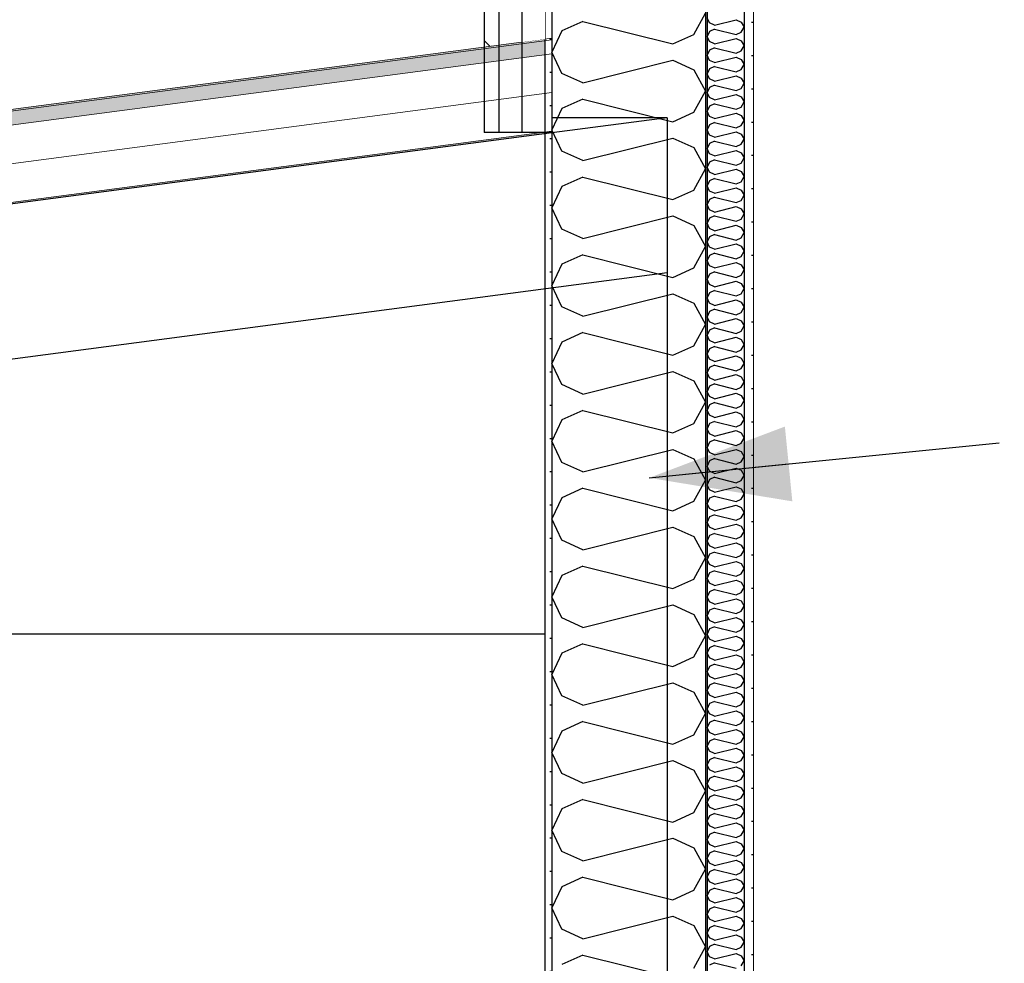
# Model space of a CAD drawing. Header units: millimetres. Extents: x -82116 to -59237, y -2070 to 13065.
# Tile 35 of 66: x -70766 to -69485, y 7415 to 8642. Entities that reach past the tile are written whole.
import ezdxf

# ---------------------------------------------------------------- set-up
doc = ezdxf.new("R2010")
doc.units = ezdxf.units.MM
doc.header["$LTSCALE"] = 0.5
doc.header["$MEASUREMENT"] = 0
doc.linetypes.add('PLINE', pattern=[0])
doc.linetypes.add('Wipeout_Contour', pattern=[2000, 0, -2000])
for name, color, linetype in [('232- Ikke-bærende yttervegger', 7, 'Continuous'), ('232- Ikke-bærende yttervegger (Skravur)(Nye konstruksjoner)', 7, 'Continuous'), ('232- Ikke-bærende yttervegger(Nye konstruksjoner)', 7, 'Continuous'), ('235- Utvendig kledning og overflate (Skravur)(Nye konstruksjoner)', 7, 'Continuous'), ('235- Utvendig kledning og overflate(Nye konstruksjoner)', 7, 'Continuous'), ('261- Primærkonstruksjon (tak)', 7, 'Continuous'), ('262- Taktekking (Skravur)(Nye konstruksjoner)', 7, 'Continuous'), ('832- Tekst bygning(Nye konstruksjoner)', 7, 'Continuous')]:
    doc.layers.add(name, color=color, linetype=linetype)
doc.layers.add('236- Innvendig kledning og overflate(Nye konstruksjoner)', color=7, linetype='Continuous', lineweight=0)
doc.layers.add('262- Taktekking(Nye konstruksjoner)', color=7, linetype='Continuous', lineweight=0)
doc.dimstyles.new('GENERATED_STYLE__2', dxfattribs={"dimtxt": 0.18, "dimasz": 182.4, "dimexe": 0.18, "dimexo": 0.0625, "dimgap": 0, "dimtad": 0, "dimtih": 1, "dimtoh": 1, "dimdec": 4, "dimzin": 0, "dimdsep": 46, "dimcen": 0.09, "dimadec": 0, "dimazin": 0, "dimtfac": 1, "dimtdec": 4, "dimtmove": 0, "dimatfit": 3, "dimldrblk": 'ARROWHEAD_5', "dimfxl": 1, "dimtolj": 1, "dimtzin": 0, "dimarcsym": 0})
pattern_1 = [(0, (0, 0), (0, 43.30127), [0, -25]), (0, (12.5, 21.65), (0, 43.30127), [0, -25])]

# ---------------------------------------------------------------- blocks, each defined once
blk = doc.blocks.new('*X18')
at = {"layer": '232- Ikke-bærende yttervegger (Skravur)(Nye konstruksjoner)', "linetype": 'PLINE'}
for p, q in [((-69868, 8637.5), (-69871.2, 8644.1)), ((-69861.5, 8634.5), (-69868, 8637.5)), ((-69861.5, 8634.5), (-69833.4, 8641.6)), ((-69833.4, 8641.6), (-69826.9, 8638.6)), ((-69826.9, 8638.6), (-69823.2, 8632)), ((-69868, 8626.5), (-69871.2, 8619.9)), ((-69861.5, 8629.4), (-69868, 8626.5)), ((-69861.5, 8629.4), (-69833.4, 8622.4)), ((-69833.4, 8622.4), (-69826.9, 8625.4)), ((-69826.9, 8625.4), (-69823.2, 8632)), ((-69868, 8613.2), (-69871.2, 8619.9)), ((-69861.5, 8610.3), (-69868, 8613.2)), ((-69861.5, 8610.3), (-69833.4, 8617.3)), ((-69833.4, 8617.3), (-69826.9, 8614.3)), ((-69826.9, 8614.3), (-69823.2, 8607.7)), ((-69868, 8602.2), (-69871.2, 8595.6)), ((-69861.5, 8605.2), (-69868, 8602.2)), ((-69861.5, 8605.2), (-69833.4, 8598.1)), ((-69833.4, 8598.1), (-69826.9, 8601.1)), ((-69826.9, 8601.1), (-69823.2, 8607.7)), ((-69868, 8588.9), (-69871.2, 8595.6)), ((-69861.5, 8586), (-69868, 8588.9)), ((-69861.5, 8586), (-69833.4, 8593)), ((-69833.4, 8593), (-69826.9, 8590.1)), ((-69826.9, 8590.1), (-69823.2, 8583.4)), ((-69826.9, 8576.8), (-69823.2, 8583.4)), ((-69868, 8577.9), (-69871.2, 8571.3)), ((-69868, 8564.7), (-69871.2, 8571.3)), ((-69861.5, 8580.9), (-69868, 8577.9)), ((-69861.5, 8580.9), (-69833.4, 8573.8)), ((-69833.4, 8573.8), (-69826.9, 8576.8)), ((-69861.5, 8561.7), (-69868, 8564.7)), ((-69861.5, 8561.7), (-69833.4, 8568.7)), ((-69833.4, 8568.7), (-69826.9, 8565.8)), ((-69826.9, 8565.8), (-69823.2, 8559.1)), ((-69826.9, 8552.5), (-69823.2, 8559.1)), ((-69868, 8553.6), (-69871.2, 8547)), ((-69868, 8540.4), (-69871.2, 8547)), ((-69861.5, 8556.6), (-69868, 8553.6)), ((-69861.5, 8556.6), (-69833.4, 8549.6)), ((-69833.4, 8549.6), (-69826.9, 8552.5)), ((-69861.5, 8537.4), (-69868, 8540.4)), ((-69861.5, 8532.3), (-69868, 8529.4)), ((-69861.5, 8537.4), (-69833.4, 8544.5)), ((-69861.5, 8532.3), (-69833.4, 8525.3)), ((-69833.4, 8544.5), (-69826.9, 8541.5)), ((-69826.9, 8541.5), (-69823.2, 8534.9)), ((-69826.9, 8528.2), (-69823.2, 8534.9)), ((-69868, 8529.4), (-69871.2, 8522.7)), ((-69868, 8516.1), (-69871.2, 8522.7)), ((-69861.5, 8513.1), (-69833.4, 8520.2)), ((-69833.4, 8525.3), (-69826.9, 8528.2)), ((-69833.4, 8520.2), (-69826.9, 8517.2)), ((-69861.5, 8513.1), (-69868, 8516.1)), ((-69861.5, 8508), (-69868, 8505.1)), ((-69861.5, 8508), (-69833.4, 8501)), ((-69826.9, 8517.2), (-69823.2, 8510.6)), ((-69826.9, 8504), (-69823.2, 8510.6)), ((-69868, 8505.1), (-69871.2, 8498.4)), ((-69868, 8491.8), (-69871.2, 8498.4)), ((-69861.5, 8488.9), (-69833.4, 8495.9)), ((-69833.4, 8501), (-69826.9, 8504)), ((-69833.4, 8495.9), (-69826.9, 8492.9)), ((-69861.5, 8488.9), (-69868, 8491.8)), ((-69861.5, 8483.8), (-69868, 8480.8)), ((-69861.5, 8483.8), (-69833.4, 8476.7)), ((-69826.9, 8492.9), (-69823.2, 8486.3)), ((-69826.9, 8479.7), (-69823.2, 8486.3)), ((-69868, 8480.8), (-69871.2, 8474.2)), ((-69868, 8467.5), (-69871.2, 8474.2)), ((-69861.5, 8464.6), (-69833.4, 8471.6)), ((-69833.4, 8476.7), (-69826.9, 8479.7)), ((-69833.4, 8471.6), (-69826.9, 8468.7)), ((-69826.9, 8468.7), (-69823.2, 8462)), ((-69868, 8456.5), (-69871.2, 8449.9)), ((-69861.5, 8464.6), (-69868, 8467.5)), ((-69861.5, 8459.5), (-69868, 8456.5)), ((-69861.5, 8459.5), (-69833.4, 8452.4)), ((-69833.4, 8452.4), (-69826.9, 8455.4)), ((-69826.9, 8455.4), (-69823.2, 8462)), ((-69868, 8443.3), (-69871.2, 8449.9)), ((-69861.5, 8440.3), (-69868, 8443.3)), ((-69861.5, 8440.3), (-69833.4, 8447.3)), ((-69833.4, 8447.3), (-69826.9, 8444.4)), ((-69826.9, 8444.4), (-69823.2, 8437.7)), ((-69868, 8432.2), (-69871.2, 8425.6)), ((-69861.5, 8435.2), (-69868, 8432.2)), ((-69861.5, 8435.2), (-69833.4, 8428.2)), ((-69833.4, 8428.2), (-69826.9, 8431.1)), ((-69826.9, 8431.1), (-69823.2, 8437.7)), ((-69868, 8419), (-69871.2, 8425.6)), ((-69861.5, 8416), (-69868, 8419)), ((-69861.5, 8416), (-69833.4, 8423)), ((-69833.4, 8423), (-69826.9, 8420.1)), ((-69826.9, 8420.1), (-69823.2, 8413.5)), ((-69868, 8408), (-69871.2, 8401.3)), ((-69861.5, 8410.9), (-69868, 8408)), ((-69861.5, 8410.9), (-69833.4, 8403.9)), ((-69833.4, 8403.9), (-69826.9, 8406.8)), ((-69826.9, 8406.8), (-69823.2, 8413.5)), ((-69868, 8394.7), (-69871.2, 8401.3)), ((-69861.5, 8391.7), (-69868, 8394.7)), ((-69861.5, 8391.7), (-69833.4, 8398.8)), ((-69833.4, 8398.8), (-69826.9, 8395.8)), ((-69826.9, 8395.8), (-69823.2, 8389.2)), ((-69868, 8383.7), (-69871.2, 8377)), ((-69861.5, 8386.6), (-69868, 8383.7)), ((-69861.5, 8386.6), (-69833.4, 8379.6)), ((-69833.4, 8379.6), (-69826.9, 8382.5)), ((-69826.9, 8382.5), (-69823.2, 8389.2)), ((-69868, 8370.4), (-69871.2, 8377)), ((-69861.5, 8367.4), (-69868, 8370.4)), ((-69861.5, 8367.4), (-69833.4, 8374.5)), ((-69833.4, 8374.5), (-69826.9, 8371.5)), ((-69826.9, 8371.5), (-69823.2, 8364.9)), ((-69868, 8359.4), (-69871.2, 8352.8)), ((-69868, 8346.1), (-69871.2, 8352.8)), ((-69861.5, 8362.3), (-69868, 8359.4)), ((-69861.5, 8362.3), (-69833.4, 8355.3)), ((-69833.4, 8355.3), (-69826.9, 8358.3)), ((-69826.9, 8358.3), (-69823.2, 8364.9)), ((-69861.5, 8343.2), (-69868, 8346.1)), ((-69861.5, 8343.2), (-69833.4, 8350.2)), ((-69833.4, 8350.2), (-69826.9, 8347.2)), ((-69826.9, 8347.2), (-69823.2, 8340.6)), ((-69826.9, 8334), (-69823.2, 8340.6)), ((-69868, 8335.1), (-69871.2, 8328.5)), ((-69868, 8321.8), (-69871.2, 8328.5)), ((-69861.5, 8338.1), (-69868, 8335.1)), ((-69861.5, 8338.1), (-69833.4, 8331)), ((-69833.4, 8331), (-69826.9, 8334)), ((-69861.5, 8318.9), (-69868, 8321.8)), ((-69861.5, 8318.9), (-69833.4, 8325.9)), ((-69833.4, 8325.9), (-69826.9, 8323)), ((-69826.9, 8323), (-69823.2, 8316.3)), ((-69826.9, 8309.7), (-69823.2, 8316.3)), ((-69868, 8310.8), (-69871.2, 8304.2)), ((-69868, 8297.6), (-69871.2, 8304.2)), ((-69861.5, 8313.8), (-69868, 8310.8)), ((-69861.5, 8313.8), (-69833.4, 8306.7)), ((-69861.5, 8294.6), (-69833.4, 8301.6)), ((-69833.4, 8306.7), (-69826.9, 8309.7)), ((-69833.4, 8301.6), (-69826.9, 8298.7)), ((-69861.5, 8294.6), (-69868, 8297.6)), ((-69861.5, 8289.5), (-69868, 8286.5)), ((-69861.5, 8289.5), (-69833.4, 8282.5)), ((-69826.9, 8298.7), (-69823.2, 8292.1)), ((-69826.9, 8285.4), (-69823.2, 8292.1)), ((-69868, 8286.5), (-69871.2, 8279.9)), ((-69868, 8273.3), (-69871.2, 8279.9)), ((-69861.5, 8270.3), (-69833.4, 8277.4)), ((-69833.4, 8282.5), (-69826.9, 8285.4)), ((-69833.4, 8277.4), (-69826.9, 8274.4)), ((-69861.5, 8270.3), (-69868, 8273.3)), ((-69861.5, 8265.2), (-69868, 8262.3)), ((-69861.5, 8265.2), (-69833.4, 8258.2)), ((-69826.9, 8274.4), (-69823.2, 8267.8)), ((-69826.9, 8261.1), (-69823.2, 8267.8)), ((-69868, 8262.3), (-69871.2, 8255.6)), ((-69868, 8249), (-69871.2, 8255.6)), ((-69861.5, 8246), (-69833.4, 8253.1)), ((-69833.4, 8258.2), (-69826.9, 8261.1)), ((-69833.4, 8253.1), (-69826.9, 8250.1)), ((-69868, 8238), (-69871.2, 8231.4)), ((-69861.5, 8246), (-69868, 8249)), ((-69861.5, 8240.9), (-69868, 8238)), ((-69861.5, 8240.9), (-69833.4, 8233.9)), ((-69826.9, 8250.1), (-69823.2, 8243.5)), ((-69826.9, 8236.9), (-69823.2, 8243.5)), ((-69868, 8224.7), (-69871.2, 8231.4)), ((-69861.5, 8221.8), (-69868, 8224.7)), ((-69861.5, 8221.8), (-69833.4, 8228.8)), ((-69833.4, 8233.9), (-69826.9, 8236.9)), ((-69833.4, 8228.8), (-69826.9, 8225.8)), ((-69826.9, 8225.8), (-69823.2, 8219.2)), ((-69868, 8213.7), (-69871.2, 8207.1)), ((-69861.5, 8216.7), (-69868, 8213.7)), ((-69861.5, 8216.7), (-69833.4, 8209.6)), ((-69833.4, 8209.6), (-69826.9, 8212.6)), ((-69826.9, 8212.6), (-69823.2, 8219.2)), ((-69868, 8200.4), (-69871.2, 8207.1)), ((-69861.5, 8197.5), (-69868, 8200.4)), ((-69861.5, 8197.5), (-69833.4, 8204.5)), ((-69833.4, 8204.5), (-69826.9, 8201.6)), ((-69826.9, 8201.6), (-69823.2, 8194.9)), ((-69868, 8189.4), (-69871.2, 8182.8)), ((-69861.5, 8192.4), (-69868, 8189.4)), ((-69861.5, 8192.4), (-69833.4, 8185.3)), ((-69833.4, 8185.3), (-69826.9, 8188.3)), ((-69826.9, 8188.3), (-69823.2, 8194.9)), ((-69868, 8176.2), (-69871.2, 8182.8)), ((-69861.5, 8173.2), (-69868, 8176.2)), ((-69861.5, 8173.2), (-69833.4, 8180.2)), ((-69833.4, 8180.2), (-69826.9, 8177.3)), ((-69826.9, 8177.3), (-69823.2, 8170.6)), ((-69868, 8165.1), (-69871.2, 8158.5)), ((-69861.5, 8168.1), (-69868, 8165.1)), ((-69861.5, 8168.1), (-69833.4, 8161.1)), ((-69833.4, 8161.1), (-69826.9, 8164)), ((-69826.9, 8164), (-69823.2, 8170.6)), ((-69868, 8151.9), (-69871.2, 8158.5)), ((-69861.5, 8148.9), (-69868, 8151.9)), ((-69861.5, 8148.9), (-69833.4, 8156)), ((-69833.4, 8156), (-69826.9, 8153)), ((-69826.9, 8153), (-69823.2, 8146.4)), ((-69868, 8140.9), (-69871.2, 8134.2)), ((-69861.5, 8143.8), (-69868, 8140.9)), ((-69861.5, 8143.8), (-69833.4, 8136.8)), ((-69833.4, 8136.8), (-69826.9, 8139.7)), ((-69826.9, 8139.7), (-69823.2, 8146.4)), ((-69868, 8127.6), (-69871.2, 8134.2)), ((-69861.5, 8124.6), (-69868, 8127.6)), ((-69861.5, 8124.6), (-69833.4, 8131.7)), ((-69833.4, 8131.7), (-69826.9, 8128.7)), ((-69826.9, 8128.7), (-69823.2, 8122.1)), ((-69868, 8116.6), (-69871.2, 8109.9)), ((-69868, 8103.3), (-69871.2, 8109.9)), ((-69861.5, 8119.5), (-69868, 8116.6)), ((-69861.5, 8119.5), (-69833.4, 8112.5)), ((-69833.4, 8112.5), (-69826.9, 8115.5)), ((-69826.9, 8115.5), (-69823.2, 8122.1)), ((-69861.5, 8100.4), (-69868, 8103.3)), ((-69861.5, 8100.4), (-69833.4, 8107.4)), ((-69833.4, 8107.4), (-69826.9, 8104.4)), ((-69826.9, 8104.4), (-69823.2, 8097.8)), ((-69826.9, 8091.2), (-69823.2, 8097.8)), ((-69868, 8092.3), (-69871.2, 8085.7)), ((-69868, 8079), (-69871.2, 8085.7)), ((-69861.5, 8095.3), (-69868, 8092.3)), ((-69861.5, 8095.3), (-69833.4, 8088.2)), ((-69833.4, 8088.2), (-69826.9, 8091.2)), ((-69861.5, 8076.1), (-69868, 8079)), ((-69861.5, 8071), (-69868, 8068)), ((-69861.5, 8076.1), (-69833.4, 8083.1)), ((-69861.5, 8071), (-69833.4, 8063.9)), ((-69833.4, 8083.1), (-69826.9, 8080.2)), ((-69826.9, 8080.2), (-69823.2, 8073.5)), ((-69826.9, 8066.9), (-69823.2, 8073.5)), ((-69868, 8068), (-69871.2, 8061.4)), ((-69868, 8054.8), (-69871.2, 8061.4)), ((-69861.5, 8051.8), (-69833.4, 8058.8)), ((-69833.4, 8063.9), (-69826.9, 8066.9)), ((-69833.4, 8058.8), (-69826.9, 8055.9)), ((-69861.5, 8051.8), (-69868, 8054.8)), ((-69861.5, 8046.7), (-69868, 8043.7)), ((-69861.5, 8046.7), (-69833.4, 8039.7)), ((-69826.9, 8055.9), (-69823.2, 8049.2)), ((-69826.9, 8042.6), (-69823.2, 8049.2)), ((-69868, 8043.7), (-69871.2, 8037.1)), ((-69868, 8030.5), (-69871.2, 8037.1)), ((-69861.5, 8027.5), (-69833.4, 8034.5)), ((-69833.4, 8039.7), (-69826.9, 8042.6)), ((-69833.4, 8034.5), (-69826.9, 8031.6)), ((-69861.5, 8027.5), (-69868, 8030.5)), ((-69861.5, 8022.4), (-69868, 8019.4)), ((-69861.5, 8022.4), (-69833.4, 8015.4)), ((-69826.9, 8031.6), (-69823.2, 8025)), ((-69826.9, 8018.3), (-69823.2, 8025)), ((-69868, 8019.4), (-69871.2, 8012.8)), ((-69868, 8006.2), (-69871.2, 8012.8)), ((-69861.5, 8003.2), (-69833.4, 8010.3)), ((-69833.4, 8015.4), (-69826.9, 8018.3)), ((-69833.4, 8010.3), (-69826.9, 8007.3)), ((-69826.9, 8007.3), (-69823.2, 8000.7)), ((-69868, 7995.2), (-69871.2, 7988.5)), ((-69861.5, 8003.2), (-69868, 8006.2)), ((-69861.5, 7998.1), (-69868, 7995.2)), ((-69861.5, 7998.1), (-69833.4, 7991.1)), ((-69833.4, 7991.1), (-69826.9, 7994)), ((-69826.9, 7994), (-69823.2, 8000.7)), ((-69868, 7981.9), (-69871.2, 7988.5)), ((-69861.5, 7978.9), (-69868, 7981.9)), ((-69861.5, 7978.9), (-69833.4, 7986)), ((-69833.4, 7986), (-69826.9, 7983)), ((-69826.9, 7983), (-69823.2, 7976.4)), ((-69868, 7970.9), (-69871.2, 7964.3)), ((-69861.5, 7973.8), (-69868, 7970.9)), ((-69861.5, 7973.8), (-69833.4, 7966.8)), ((-69833.4, 7966.8), (-69826.9, 7969.8)), ((-69826.9, 7969.8), (-69823.2, 7976.4)), ((-69868, 7957.6), (-69871.2, 7964.3)), ((-69861.5, 7954.7), (-69868, 7957.6)), ((-69861.5, 7954.7), (-69833.4, 7961.7)), ((-69833.4, 7961.7), (-69826.9, 7958.7)), ((-69826.9, 7958.7), (-69823.2, 7952.1)), ((-69868, 7946.6), (-69871.2, 7940)), ((-69861.5, 7949.6), (-69868, 7946.6)), ((-69861.5, 7949.6), (-69833.4, 7942.5)), ((-69833.4, 7942.5), (-69826.9, 7945.5)), ((-69826.9, 7945.5), (-69823.2, 7952.1)), ((-69868, 7933.3), (-69871.2, 7940)), ((-69861.5, 7930.4), (-69868, 7933.3)), ((-69861.5, 7930.4), (-69833.4, 7937.4)), ((-69833.4, 7937.4), (-69826.9, 7934.5)), ((-69826.9, 7934.5), (-69823.2, 7927.8)), ((-69868, 7922.3), (-69871.2, 7915.7)), ((-69861.5, 7925.3), (-69868, 7922.3)), ((-69861.5, 7925.3), (-69833.4, 7918.2)), ((-69833.4, 7918.2), (-69826.9, 7921.2)), ((-69826.9, 7921.2), (-69823.2, 7927.8)), ((-69868, 7909.1), (-69871.2, 7915.7)), ((-69861.5, 7906.1), (-69868, 7909.1)), ((-69861.5, 7906.1), (-69833.4, 7913.1)), ((-69833.4, 7913.1), (-69826.9, 7910.2)), ((-69826.9, 7910.2), (-69823.2, 7903.6)), ((-69868, 7898), (-69871.2, 7891.4)), ((-69861.5, 7901), (-69868, 7898)), ((-69861.5, 7901), (-69833.4, 7894)), ((-69833.4, 7894), (-69826.9, 7896.9)), ((-69826.9, 7896.9), (-69823.2, 7903.6)), ((-69868, 7884.8), (-69871.2, 7891.4)), ((-69861.5, 7881.8), (-69868, 7884.8)), ((-69861.5, 7881.8), (-69833.4, 7888.9)), ((-69833.4, 7888.9), (-69826.9, 7885.9)), ((-69826.9, 7885.9), (-69823.2, 7879.3)), ((-69826.9, 7872.6), (-69823.2, 7879.3)), ((-69868, 7873.8), (-69871.2, 7867.1)), ((-69868, 7860.5), (-69871.2, 7867.1)), ((-69861.5, 7876.7), (-69868, 7873.8)), ((-69861.5, 7876.7), (-69833.4, 7869.7)), ((-69833.4, 7869.7), (-69826.9, 7872.6)), ((-69861.5, 7857.5), (-69868, 7860.5)), ((-69861.5, 7857.5), (-69833.4, 7864.6)), ((-69833.4, 7864.6), (-69826.9, 7861.6)), ((-69826.9, 7861.6), (-69823.2, 7855)), ((-69826.9, 7848.4), (-69823.2, 7855)), ((-69868, 7849.5), (-69871.2, 7842.9)), ((-69868, 7836.2), (-69871.2, 7842.9)), ((-69861.5, 7852.4), (-69868, 7849.5)), ((-69861.5, 7852.4), (-69833.4, 7845.4)), ((-69833.4, 7845.4), (-69826.9, 7848.4)), ((-69861.5, 7833.3), (-69868, 7836.2)), ((-69861.5, 7828.2), (-69868, 7825.2)), ((-69861.5, 7833.3), (-69833.4, 7840.3)), ((-69861.5, 7828.2), (-69833.4, 7821.1)), ((-69833.4, 7840.3), (-69826.9, 7837.3)), ((-69826.9, 7837.3), (-69823.2, 7830.7)), ((-69826.9, 7824.1), (-69823.2, 7830.7)), ((-69868, 7825.2), (-69871.2, 7818.6)), ((-69868, 7811.9), (-69871.2, 7818.6)), ((-69861.5, 7809), (-69833.4, 7816)), ((-69833.4, 7821.1), (-69826.9, 7824.1)), ((-69833.4, 7816), (-69826.9, 7813.1)), ((-69861.5, 7809), (-69868, 7811.9)), ((-69861.5, 7803.9), (-69868, 7800.9)), ((-69861.5, 7803.9), (-69833.4, 7796.8)), ((-69826.9, 7813.1), (-69823.2, 7806.4)), ((-69826.9, 7799.8), (-69823.2, 7806.4)), ((-69868, 7800.9), (-69871.2, 7794.3)), ((-69868, 7787.7), (-69871.2, 7794.3)), ((-69861.5, 7784.7), (-69833.4, 7791.7)), ((-69833.4, 7796.8), (-69826.9, 7799.8)), ((-69833.4, 7791.7), (-69826.9, 7788.8)), ((-69868, 7776.6), (-69871.2, 7770)), ((-69861.5, 7784.7), (-69868, 7787.7)), ((-69861.5, 7779.6), (-69868, 7776.6)), ((-69861.5, 7779.6), (-69833.4, 7772.6)), ((-69826.9, 7788.8), (-69823.2, 7782.1)), ((-69826.9, 7775.5), (-69823.2, 7782.1)), ((-69868, 7763.4), (-69871.2, 7770)), ((-69861.5, 7760.4), (-69833.4, 7767.5)), ((-69833.4, 7772.6), (-69826.9, 7775.5)), ((-69833.4, 7767.5), (-69826.9, 7764.5)), ((-69826.9, 7764.5), (-69823.2, 7757.9)), ((-69868, 7752.4), (-69871.2, 7745.7)), ((-69861.5, 7760.4), (-69868, 7763.4)), ((-69861.5, 7755.3), (-69868, 7752.4)), ((-69861.5, 7755.3), (-69833.4, 7748.3)), ((-69833.4, 7748.3), (-69826.9, 7751.2)), ((-69826.9, 7751.2), (-69823.2, 7757.9)), ((-69868, 7739.1), (-69871.2, 7745.7)), ((-69861.5, 7736.1), (-69868, 7739.1)), ((-69861.5, 7736.1), (-69833.4, 7743.2)), ((-69833.4, 7743.2), (-69826.9, 7740.2)), ((-69826.9, 7740.2), (-69823.2, 7733.6)), ((-69868, 7728.1), (-69871.2, 7721.4)), ((-69861.5, 7731), (-69868, 7728.1)), ((-69861.5, 7731), (-69833.4, 7724)), ((-69833.4, 7724), (-69826.9, 7727)), ((-69826.9, 7727), (-69823.2, 7733.6)), ((-69868, 7714.8), (-69871.2, 7721.4)), ((-69861.5, 7711.9), (-69868, 7714.8)), ((-69861.5, 7711.9), (-69833.4, 7718.9)), ((-69833.4, 7718.9), (-69826.9, 7715.9)), ((-69826.9, 7715.9), (-69823.2, 7709.3)), ((-69868, 7703.8), (-69871.2, 7697.2)), ((-69861.5, 7706.8), (-69868, 7703.8)), ((-69861.5, 7706.8), (-69833.4, 7699.7)), ((-69833.4, 7699.7), (-69826.9, 7702.7)), ((-69826.9, 7702.7), (-69823.2, 7709.3)), ((-69868, 7690.5), (-69871.2, 7697.2)), ((-69861.5, 7687.6), (-69868, 7690.5)), ((-69861.5, 7687.6), (-69833.4, 7694.6)), ((-69833.4, 7694.6), (-69826.9, 7691.7)), ((-69826.9, 7691.7), (-69823.2, 7685)), ((-69868, 7679.5), (-69871.2, 7672.9)), ((-69861.5, 7682.5), (-69868, 7679.5)), ((-69861.5, 7682.5), (-69833.4, 7675.4)), ((-69833.4, 7675.4), (-69826.9, 7678.4)), ((-69826.9, 7678.4), (-69823.2, 7685)), ((-69868, 7666.3), (-69871.2, 7672.9)), ((-69861.5, 7663.3), (-69868, 7666.3)), ((-69861.5, 7663.3), (-69833.4, 7670.3)), ((-69833.4, 7670.3), (-69826.9, 7667.4)), ((-69826.9, 7667.4), (-69823.2, 7660.7)), ((-69868, 7655.2), (-69871.2, 7648.6)), ((-69868, 7642), (-69871.2, 7648.6)), ((-69861.5, 7658.2), (-69868, 7655.2)), ((-69861.5, 7658.2), (-69833.4, 7651.2)), ((-69833.4, 7651.2), (-69826.9, 7654.1)), ((-69826.9, 7654.1), (-69823.2, 7660.7)), ((-69861.5, 7639), (-69868, 7642)), ((-69861.5, 7639), (-69833.4, 7646)), ((-69833.4, 7646), (-69826.9, 7643.1)), ((-69826.9, 7643.1), (-69823.2, 7636.5)), ((-69826.9, 7629.8), (-69823.2, 7636.5)), ((-69868, 7630.9), (-69871.2, 7624.3)), ((-69868, 7617.7), (-69871.2, 7624.3)), ((-69861.5, 7633.9), (-69868, 7630.9)), ((-69861.5, 7633.9), (-69833.4, 7626.9)), ((-69833.4, 7626.9), (-69826.9, 7629.8)), ((-69861.5, 7614.7), (-69868, 7617.7)), ((-69861.5, 7614.7), (-69833.4, 7621.8)), ((-69833.4, 7621.8), (-69826.9, 7618.8)), ((-69826.9, 7618.8), (-69823.2, 7612.2)), ((-69826.9, 7605.5), (-69823.2, 7612.2)), ((-69868, 7606.7), (-69871.2, 7600)), ((-69868, 7593.4), (-69871.2, 7600)), ((-69861.5, 7609.6), (-69868, 7606.7)), ((-69861.5, 7609.6), (-69833.4, 7602.6)), ((-69861.5, 7590.4), (-69833.4, 7597.5)), ((-69833.4, 7602.6), (-69826.9, 7605.5)), ((-69833.4, 7597.5), (-69826.9, 7594.5)), ((-69861.5, 7590.4), (-69868, 7593.4)), ((-69861.5, 7585.3), (-69868, 7582.4)), ((-69861.5, 7585.3), (-69833.4, 7578.3)), ((-69826.9, 7594.5), (-69823.2, 7587.9)), ((-69826.9, 7581.3), (-69823.2, 7587.9)), ((-69868, 7582.4), (-69871.2, 7575.8)), ((-69868, 7569.1), (-69871.2, 7575.8)), ((-69861.5, 7566.2), (-69833.4, 7573.2)), ((-69833.4, 7578.3), (-69826.9, 7581.3)), ((-69833.4, 7573.2), (-69826.9, 7570.2)), ((-69861.5, 7566.2), (-69868, 7569.1)), ((-69861.5, 7561.1), (-69868, 7558.1)), ((-69861.5, 7561.1), (-69833.4, 7554)), ((-69826.9, 7570.2), (-69823.2, 7563.6)), ((-69826.9, 7557), (-69823.2, 7563.6)), ((-69868, 7558.1), (-69871.2, 7551.5)), ((-69868, 7544.8), (-69871.2, 7551.5)), ((-69861.5, 7541.9), (-69833.4, 7548.9)), ((-69833.4, 7554), (-69826.9, 7557)), ((-69833.4, 7548.9), (-69826.9, 7546)), ((-69826.9, 7546), (-69823.2, 7539.3)), ((-69868, 7533.8), (-69871.2, 7527.2)), ((-69861.5, 7541.9), (-69868, 7544.8)), ((-69861.5, 7536.8), (-69868, 7533.8)), ((-69861.5, 7536.8), (-69833.4, 7529.7)), ((-69826.9, 7532.7), (-69823.2, 7539.3)), ((-69868, 7520.6), (-69871.2, 7527.2)), ((-69861.5, 7517.6), (-69868, 7520.6)), ((-69861.5, 7517.6), (-69833.4, 7524.6)), ((-69833.4, 7529.7), (-69826.9, 7532.7)), ((-69833.4, 7524.6), (-69826.9, 7521.7)), ((-69826.9, 7521.7), (-69823.2, 7515.1)), ((-69868, 7509.5), (-69871.2, 7502.9)), ((-69861.5, 7512.5), (-69868, 7509.5)), ((-69861.5, 7512.5), (-69833.4, 7505.5)), ((-69833.4, 7505.5), (-69826.9, 7508.4)), ((-69826.9, 7508.4), (-69823.2, 7515.1)), ((-69868, 7496.3), (-69871.2, 7502.9)), ((-69861.5, 7493.3), (-69868, 7496.3)), ((-69861.5, 7493.3), (-69833.4, 7500.4)), ((-69833.4, 7500.4), (-69826.9, 7497.4)), ((-69826.9, 7497.4), (-69823.2, 7490.8)), ((-69868, 7485.3), (-69871.2, 7478.6)), ((-69861.5, 7488.2), (-69868, 7485.3)), ((-69861.5, 7488.2), (-69833.4, 7481.2)), ((-69833.4, 7481.2), (-69826.9, 7484.1)), ((-69826.9, 7484.1), (-69823.2, 7490.8)), ((-69868, 7472), (-69871.2, 7478.6)), ((-69861.5, 7469), (-69868, 7472)), ((-69861.5, 7469), (-69833.4, 7476.1)), ((-69833.4, 7476.1), (-69826.9, 7473.1)), ((-69826.9, 7473.1), (-69823.2, 7466.5)), ((-69868, 7461), (-69871.2, 7454.3)), ((-69861.5, 7463.9), (-69868, 7461)), ((-69861.5, 7463.9), (-69833.4, 7456.9)), ((-69833.4, 7456.9), (-69826.9, 7459.9)), ((-69826.9, 7459.9), (-69823.2, 7466.5)), ((-69868, 7447.7), (-69871.2, 7454.3)), ((-69861.5, 7444.8), (-69868, 7447.7)), ((-69861.5, 7444.8), (-69833.4, 7451.8)), ((-69833.4, 7451.8), (-69826.9, 7448.8)), ((-69826.9, 7448.8), (-69823.2, 7442.2)), ((-69868, 7436.7), (-69871.2, 7430.1)), ((-69861.5, 7439.7), (-69868, 7436.7)), ((-69861.5, 7439.7), (-69833.4, 7432.6)), ((-69833.4, 7432.6), (-69826.9, 7435.6)), ((-69826.9, 7435.6), (-69823.2, 7442.2)), ((-69868, 7423.4), (-69871.2, 7430.1)), ((-69861.5, 7420.5), (-69868, 7423.4)), ((-69861.5, 7420.5), (-69833.4, 7427.5)), ((-69833.4, 7427.5), (-69826.9, 7424.6)), ((-69826.9, 7424.6), (-69823.2, 7417.9)), ((-69826.9, 7411.3), (-69823.2, 7417.9)), ((-69861.5, 7415.4), (-69868, 7412.4)), ((-69861.5, 7415.4), (-69833.4, 7408.3))]:
    blk.add_line(p, q, dxfattribs=at)
blk = doc.blocks.new('*X19')
at = {"layer": '232- Ikke-bærende yttervegger (Skravur)(Nye konstruksjoner)', "linetype": 'PLINE'}
for p, q in [((-69888.6, 8622.6), (-69873.2, 8650.2)), ((-70033, 8639.6), (-70060.1, 8627.2)), ((-70033, 8639.6), (-69915.7, 8610.2)), ((-70060.1, 8627.2), (-70073.2, 8599.6)), ((-69915.7, 8610.2), (-69888.6, 8622.6)), ((-70060.1, 8572), (-70073.2, 8599.6)), ((-70033, 8559.7), (-69915.7, 8589)), ((-69915.7, 8589), (-69888.6, 8576.7)), ((-70033, 8559.7), (-70060.1, 8572)), ((-69888.6, 8576.7), (-69873.2, 8549)), ((-69888.6, 8521.4), (-69873.2, 8549)), ((-70033, 8538.4), (-70060.1, 8526.1)), ((-70033, 8538.4), (-69915.7, 8509.1)), ((-70060.1, 8526.1), (-70073.2, 8498.4)), ((-69915.7, 8509.1), (-69888.6, 8521.4)), ((-70060.1, 8470.8), (-70073.2, 8498.4)), ((-70033, 8458.5), (-69915.7, 8487.8)), ((-69915.7, 8487.8), (-69888.6, 8475.5)), ((-70033, 8458.5), (-70060.1, 8470.8)), ((-69888.6, 8475.5), (-69873.2, 8447.9)), ((-69888.6, 8420.2), (-69873.2, 8447.9)), ((-70033, 8437.2), (-70060.1, 8424.9)), ((-70033, 8437.2), (-69915.7, 8407.9)), ((-70060.1, 8424.9), (-70073.2, 8397.3)), ((-69915.7, 8407.9), (-69888.6, 8420.2)), ((-70060.1, 8369.6), (-70073.2, 8397.3)), ((-70033, 8357.3), (-69915.7, 8386.6)), ((-69915.7, 8386.6), (-69888.6, 8374.3)), ((-70033, 8357.3), (-70060.1, 8369.6)), ((-69888.6, 8374.3), (-69873.2, 8346.7)), ((-69888.6, 8319.1), (-69873.2, 8346.7)), ((-70033, 8336.1), (-70060.1, 8323.7)), ((-70033, 8336.1), (-69915.7, 8306.7)), ((-70060.1, 8323.7), (-70073.2, 8296.1)), ((-69915.7, 8306.7), (-69888.6, 8319.1)), ((-70060.1, 8268.5), (-70073.2, 8296.1)), ((-70033, 8256.1), (-69915.7, 8285.5)), ((-69915.7, 8285.5), (-69888.6, 8273.1)), ((-70033, 8256.1), (-70060.1, 8268.5)), ((-69888.6, 8273.1), (-69873.2, 8245.5)), ((-69888.6, 8217.9), (-69873.2, 8245.5)), ((-70033, 8234.9), (-70060.1, 8222.6)), ((-70033, 8234.9), (-69915.7, 8205.6)), ((-70060.1, 8222.6), (-70073.2, 8194.9)), ((-69915.7, 8205.6), (-69888.6, 8217.9)), ((-70060.1, 8167.3), (-70073.2, 8194.9)), ((-70033, 8155), (-69915.7, 8184.3)), ((-69915.7, 8184.3), (-69888.6, 8172)), ((-70033, 8155), (-70060.1, 8167.3)), ((-69888.6, 8172), (-69873.2, 8144.3)), ((-69888.6, 8116.7), (-69873.2, 8144.3)), ((-70033, 8133.7), (-70060.1, 8121.4)), ((-70033, 8133.7), (-69915.7, 8104.4)), ((-70060.1, 8121.4), (-70073.2, 8093.8)), ((-69915.7, 8104.4), (-69888.6, 8116.7)), ((-70060.1, 8066.1), (-70073.2, 8093.8)), ((-70033, 8053.8), (-69915.7, 8083.1)), ((-69915.7, 8083.1), (-69888.6, 8070.8)), ((-70033, 8053.8), (-70060.1, 8066.1)), ((-69888.6, 8070.8), (-69873.2, 8043.2)), ((-70033, 8032.5), (-70060.1, 8020.2)), ((-70033, 8032.5), (-69915.7, 8003.2)), ((-69888.6, 8015.5), (-69873.2, 8043.2)), ((-70060.1, 8020.2), (-70073.2, 7992.6)), ((-69915.7, 8003.2), (-69888.6, 8015.5)), ((-70060.1, 7965), (-70073.2, 7992.6)), ((-70033, 7952.6), (-69915.7, 7982)), ((-69915.7, 7982), (-69888.6, 7969.6)), ((-69888.6, 7969.6), (-69873.2, 7942)), ((-70033, 7952.6), (-70060.1, 7965)), ((-70033, 7931.4), (-70060.1, 7919)), ((-70033, 7931.4), (-69915.7, 7902)), ((-69888.6, 7914.4), (-69873.2, 7942)), ((-70060.1, 7919), (-70073.2, 7891.4)), ((-69915.7, 7902), (-69888.6, 7914.4)), ((-70060.1, 7863.8), (-70073.2, 7891.4)), ((-70033, 7851.5), (-69915.7, 7880.8)), ((-69915.7, 7880.8), (-69888.6, 7868.5)), ((-69888.6, 7868.5), (-69873.2, 7840.8)), ((-70033, 7851.5), (-70060.1, 7863.8)), ((-69888.6, 7813.2), (-69873.2, 7840.8)), ((-70033, 7830.2), (-70060.1, 7817.9)), ((-70033, 7830.2), (-69915.7, 7800.9)), ((-70060.1, 7817.9), (-70073.2, 7790.2)), ((-69915.7, 7800.9), (-69888.6, 7813.2)), ((-70060.1, 7762.6), (-70073.2, 7790.2)), ((-70033, 7750.3), (-69915.7, 7779.6)), ((-69915.7, 7779.6), (-69888.6, 7767.3)), ((-69888.6, 7767.3), (-69873.2, 7739.7)), ((-70033, 7750.3), (-70060.1, 7762.6)), ((-69888.6, 7712), (-69873.2, 7739.7)), ((-70033, 7729), (-70060.1, 7716.7)), ((-70033, 7729), (-69915.7, 7699.7)), ((-70060.1, 7716.7), (-70073.2, 7689.1)), ((-69915.7, 7699.7), (-69888.6, 7712)), ((-70060.1, 7661.4), (-70073.2, 7689.1)), ((-70033, 7649.1), (-69915.7, 7678.4)), ((-69915.7, 7678.4), (-69888.6, 7666.1)), ((-70033, 7649.1), (-70060.1, 7661.4)), ((-69888.6, 7666.1), (-69873.2, 7638.5)), ((-69888.6, 7610.9), (-69873.2, 7638.5)), ((-70033, 7627.9), (-70060.1, 7615.5)), ((-70033, 7627.9), (-69915.7, 7598.5)), ((-70060.1, 7615.5), (-70073.2, 7587.9)), ((-69915.7, 7598.5), (-69888.6, 7610.9)), ((-70060.1, 7560.3), (-70073.2, 7587.9)), ((-70033, 7547.9), (-69915.7, 7577.3)), ((-69915.7, 7577.3), (-69888.6, 7564.9)), ((-70033, 7547.9), (-70060.1, 7560.3)), ((-69888.6, 7564.9), (-69873.2, 7537.3)), ((-69888.6, 7509.7), (-69873.2, 7537.3)), ((-70033, 7526.7), (-70060.1, 7514.4)), ((-70033, 7526.7), (-69915.7, 7497.4)), ((-70060.1, 7514.4), (-70073.2, 7486.7)), ((-69915.7, 7497.4), (-69888.6, 7509.7)), ((-70060.1, 7459.1), (-70073.2, 7486.7)), ((-70033, 7446.8), (-69915.7, 7476.1)), ((-69915.7, 7476.1), (-69888.6, 7463.8)), ((-70033, 7446.8), (-70060.1, 7459.1)), ((-69888.6, 7463.8), (-69873.2, 7436.1)), ((-69888.6, 7408.5), (-69873.2, 7436.1)), ((-70033, 7425.5), (-70060.1, 7413.2)), ((-70033, 7425.5), (-69915.7, 7396.2))]:
    blk.add_line(p, q, dxfattribs=at)
blk = doc.blocks.new('ARROWHEAD_5')
at = {"linetype": 'Continuous'}
blk.add_hatch(color=256, dxfattribs=at).paths.add_polyline_path([(-1, 0.2679), (0, 0), (-1, -0.2679)])
blk.add_line((0, 0), (-1, 0), dxfattribs=at)

msp = doc.modelspace()

# ---------------------------------------------------------------- hatches: boundary and pattern name
at = {"layer": '232- Ikke-bærende yttervegger (Skravur)(Nye konstruksjoner)', "linetype": 'Continuous'}
h = msp.add_hatch(dxfattribs=at)
h.set_pattern_fill('Prikker_tett', color=256, style=0, pattern_type=2)
h.set_pattern_definition(pattern_1)
h.paths.add_polyline_path([(-70082.2, 9110), (-70082.2, 7110), (-70073.2, 7110), (-70073.2, 9110)])
msp.add_hatch(color=256, dxfattribs=at).paths.add_polyline_path([(-69871.2, 9110), (-69873.2, 9110), (-69873.2, 7110.7), (-69871.2, 7110.8)])
h = msp.add_hatch(dxfattribs=at)
h.set_pattern_fill('Prikker_tett', color=256, style=0, pattern_type=2)
h.set_pattern_definition(pattern_1)
h.paths.add_polyline_path([(-69810.7, 9110), (-69823.2, 9110), (-69823.2, 7112.9), (-69810.7, 7113.5)])
at = {"layer": '235- Utvendig kledning og overflate (Skravur)(Nye konstruksjoner)', "linetype": 'Continuous'}
h = msp.add_hatch(dxfattribs=at)
h.set_pattern_fill('Skrålinjer_2', color=256, style=0, pattern_type=2)
h.set_pattern_definition([(315, (0, 0), (56.56854, 56.56854), [80, 0])])
h.paths.add_polyline_path([(-70142.2, 9295), (-70161.2, 9295), (-70161.2, 8606), (-70142.2, 8608.5)])
at = {"layer": '262- Taktekking (Skravur)(Nye konstruksjoner)', "linetype": 'Continuous'}
msp.add_hatch(color=256, dxfattribs=at).paths.add_polyline_path([(-70082.2, 8616.4), (-78118.2, 7558.5), (-78118.2, 7556.5), (-70082.2, 8614.4)])
h = msp.add_hatch(dxfattribs=at)
h.set_pattern_fill('Prikker_tett', color=256, style=0, pattern_type=2)
h.set_pattern_definition(pattern_1)
h.paths.add_polyline_path([(-78118.2, 7435.4), (-70082.2, 8493.4), (-70082.2, 8495.4), (-78118.2, 7437.5)])
at = {"layer": '262- Taktekking(Nye konstruksjoner)', "linetype": 'Continuous'}
msp.add_hatch(color=256, dxfattribs=at).paths.add_polyline_path([(-78118.2, 7538.3), (-70082.2, 8596.3), (-70082.2, 8614.4), (-78118.2, 7556.5)])

# ---------------------------------------------------------------- linework, layer by layer
at = {"layer": '232- Ikke-bærende yttervegger', "linetype": 'PLINE'}
for p, q in [((-69923.2, 8514.3), (-70073.2, 8514.3)), ((-69923.2, 8514.3), (-69923.2, 8312.6)), ((-69923.2, 8312.6), (-69923.2, 7110))]:
    msp.add_line(p, q, dxfattribs=at)
at = {"layer": '232- Ikke-bærende yttervegger(Nye konstruksjoner)', "linetype": 'PLINE'}
for p, q in [((-69871.2, 9110), (-69871.2, 7110)), ((-69823.2, 9110), (-69823.2, 7110))]:
    msp.add_line(p, q, dxfattribs=at)
at = {"layer": '232- Ikke-bærende yttervegger(Nye konstruksjoner)', "linetype": 'PLINE', "flags": 128}
for points in [[(-70073.2, 9110), (-70073.2, 9094.6), (-70073.2, 9092.6), (-70073.2, 8617.6), (-70073.2, 8615.6), (-70073.2, 8597.5), (-70073.2, 8547), (-70073.2, 8514.3), (-70073.2, 8496.6), (-70073.2, 8495), (-70073.2, 8494.6), (-70073.2, 7110)], [(-69873.2, 9110), (-69873.2, 9070.5), (-69873.2, 9057.9), (-69873.2, 7110)]]:
    msp.add_lwpolyline(points, dxfattribs=at)
at = {"layer": '235- Utvendig kledning og overflate(Nye konstruksjoner)', "linetype": 'PLINE'}
for p, q in [((-70161.2, 9295), (-70161.2, 8495)), ((-70142.2, 9295), (-70142.2, 8495)), ((-70082.2, 9110), (-70082.2, 8495)), ((-70082.2, 8495), (-70082.2, 7110)), ((-73488.2, 7843.2), (-70082.2, 7843.2))]:
    msp.add_line(p, q, dxfattribs=at)
at = {"layer": '235- Utvendig kledning og overflate(Nye konstruksjoner)', "linetype": 'PLINE', "flags": 128}
msp.add_lwpolyline([(-70073.2, 8495), (-70082.2, 8495), (-70112.2, 8495), (-70142.2, 8495), (-70161.2, 8495)], dxfattribs=at)
at = {"layer": '236- Innvendig kledning og overflate(Nye konstruksjoner)', "linetype": 'PLINE'}
msp.add_line((-69810.7, 9110), (-69810.7, 7110), dxfattribs=at)
at = {"layer": '261- Primærkonstruksjon (tak)', "linetype": 'PLINE'}
for p, q in [((-69923.2, 8514.3), (-70073.2, 8494.6)), ((-70073.2, 8494.6), (-77818.2, 7474.9)), ((-69923.2, 8312.6), (-77668.2, 7293))]:
    msp.add_line(p, q, dxfattribs=at)
at = {"layer": '262- Taktekking(Nye konstruksjoner)', "linetype": 'PLINE'}
for p, q in [((-70073.2, 8617.6), (-78118.2, 7558.5)), ((-70073.2, 8615.6), (-78118.2, 7556.5)), ((-70073.2, 8597.5), (-78118.2, 7538.3)), ((-70073.2, 8547), (-78118.2, 7487.9)), ((-70073.2, 8496.6), (-78118.2, 7437.5))]:
    msp.add_line(p, q, dxfattribs=at)

# ---------------------------------------------------------------- block references
at = {"layer": '232- Ikke-bærende yttervegger(Nye konstruksjoner)'}
for name in ['*X19', '*X18']:
    msp.add_blockref(name, (0, 0), dxfattribs=at)

# ---------------------------------------------------------------- leaders
at = {"layer": '832- Tekst bygning(Nye konstruksjoner)', "linetype": 'PLINE', "annotation_type": 0, "has_hookline": 1, "hookline_direction": 0, "text_width": 763.6}
msp.add_leader([(-69946.7, 8046), (-69491.1, 8091.4)], dimstyle='GENERATED_STYLE__2', dxfattribs=at)

# ---------------------------------------------------------------- next in the draw order: wipeouts: each hides what was drawn before it
at = {"linetype": 'Wipeout_Contour', "ltscale": 282617.030525}
msp.add_wipeout([(-70082.2, 9091.4), (-70112.2, 9087.4), (-70112.2, 8612.5), (-70082.2, 8616.4)], dxfattribs=at).dxf.layer = '235- Utvendig kledning og overflate (Skravur)(Nye konstruksjoner)'

# ---------------------------------------------------------------- next in the draw order: linework, layer by layer
at = {"layer": '235- Utvendig kledning og overflate(Nye konstruksjoner)', "linetype": 'PLINE'}
msp.add_line((-70112.2, 9295), (-70112.2, 8495), dxfattribs=at)

doc.saveas('drawing.dxf')
